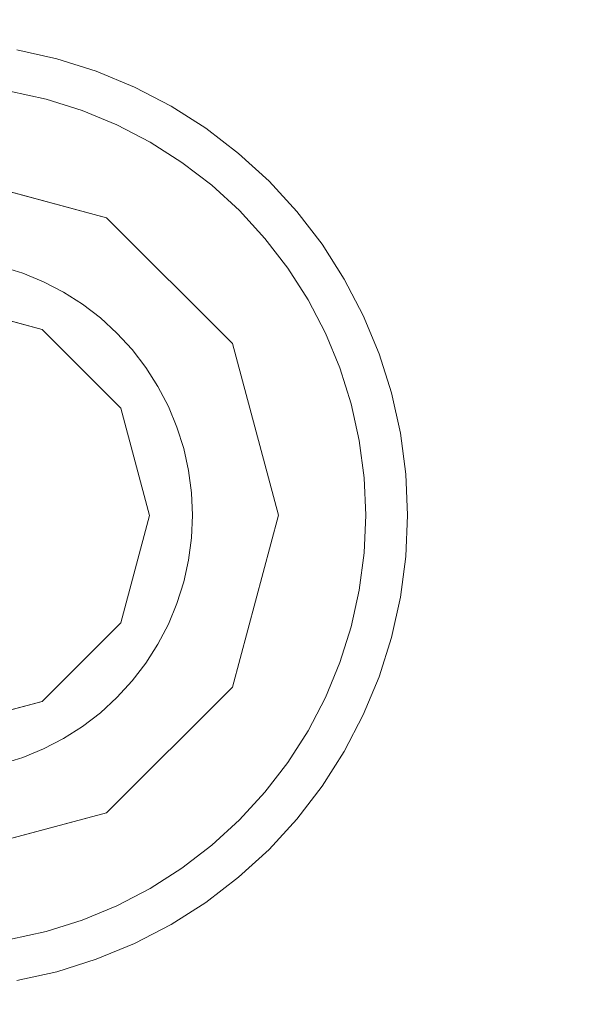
# Model space of a CAD drawing. Header units: inches. Extents: x -412 to -304, y -62 to 18.
# Tile 7 of 256: x -365.526 to -365.274, y -48.227 to -47.776. Entities that reach past the tile are written whole.
import ezdxf

# ---------------------------------------------------------------- set-up
doc = ezdxf.new("R2010")
doc.units = ezdxf.units.IN
doc.header["$LTSCALE"] = 32
doc.header["$MEASUREMENT"] = 0
for name, color, linetype, lineweight in [('Black', 7, 'Continuous', 18), ('DashLine', 7, 'Continuous', 13), ('Drawing', 7, 'Continuous', 18), ('Metal_HtAdjMech', 7, 'Continuous', 18), ('Metal_MP', 7, 'Continuous', 5), ('None', 7, 'Continuous', 18), ('SolidLine', 7, 'Continuous', 15), ('Wood_1-H', 7, 'Continuous', 13)]:
    doc.layers.add(name, color=color, linetype=linetype, lineweight=lineweight)

# ---------------------------------------------------------------- blocks, each defined once
blk = doc.blocks.new('Group-20')
at = {"layer": 'Black'}
for points in [[(-34.54794, 16.53613, 28.9791), (34.54794, 16.53613, 28.9791), (34.54794, -16.53613, 28.9791), (-34.54794, -16.53613, 28.9791)], [(-34.54794, 16.53613, 27.70079), (34.54794, 16.53613, 27.70079), (34.54794, -16.53613, 27.70079), (-34.54794, -16.53613, 27.70079)]]:
    blk.add_3dface(points, dxfattribs=at)
at = {"layer": 'Wood_1-H'}
for points in [[(-35.96494, 17.95313, 28.99879), (35.96494, 17.95313, 28.99879), (35.96494, -17.95313, 28.99879), (-35.96494, -17.95313, 28.99879)], [(-35.96494, 17.95313, 28.9791), (35.96494, 17.95313, 28.9791), (35.96494, -17.95313, 28.9791), (-35.96494, -17.95313, 28.9791)]]:
    blk.add_3dface(points, dxfattribs=at)
blk = doc.blocks.new('MP-Leg-502-89 (3D)')
at = {"layer": 'Metal_MP', "invisible_edges": 8}
for points in [[(-1.84436, 0.25, 5.29509), (-19.27102, 0.25, 1.8125), (-19.27102, -0.25, 1.8125), (-1.84436, -0.25, 5.29509)], [(-1.84436, -0.25, 2.30255), (-19.27102, -0.25, 0.3125), (-19.27102, 0.25, 0.3125), (-1.84436, 0.25, 2.30255)]]:
    blk.add_3dface(points, dxfattribs=at)
at = {"layer": 'Metal_MP'}
for points in [[(-1.84436, 0.25, 5.29509), (-1.84436, 0.25, 2.30255), (-19.27102, 0.25, 0.3125), (-19.27102, 0.25, 1.8125)], [(-1.84436, -0.25, 2.30255), (-1.84436, -0.25, 5.29509), (-19.27102, -0.25, 1.8125), (-19.27102, -0.25, 0.3125)]]:
    blk.add_3dface(points, dxfattribs=at)
blk = doc.blocks.new('MPHtAdjLeg-16 (3D)')
at = {"layer": 'DashLine', "color": 7, "rotation": 59.99999999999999}
blk.add_blockref('MP-Leg-502-89 (3D)', (0, 0), dxfattribs=at)
blk = doc.blocks.new('MpHtAdjBase-3 (3D)')
at = {"layer": 'Black', "color": 7, "xscale": -1}
blk.add_blockref('MPHtAdjLeg-16 (3D)', (21.55512, 0), dxfattribs=at)
blk = doc.blocks.new('TIEndPipe-500 (3D)')
at = {"layer": 'Black'}
for points, invisible_edges in [([(-1.03018, 7.44289), (-1.04337, 7.4921), (-1.13931, 7.45782), (-1.13558, 7.44101)], 10), ([(-1.03018, 7.44289, -0.15748), (-1.04337, 7.4921, -0.15748), (-1.0612, 7.47159, -0.15748), (-1.05897, 7.46153, -0.15748)], 10), ([(-0.84652, 7.4921), (-0.8597, 7.44289), (-0.75936, 7.42458), (-0.75418, 7.44101)], 10), ([(-0.84652, 7.4921, -0.15748), (-0.8597, 7.44289, -0.15748), (-0.83389, 7.45171, -0.15748), (-0.8308, 7.46153, -0.15748)], 10), ([(-0.75418, 7.44101), (-0.75045, 7.45782), (-0.84652, 7.4921)], 10), ([(-1.0612, 7.47159, -0.07874), (-1.05897, 7.46153, -0.07874), (-1.15404, 7.43606, -0.07874), (-1.15813, 7.4545, -0.07874)], 10), ([(-0.73164, 7.4545, -0.07874), (-0.73572, 7.43606, -0.07874), (-0.8308, 7.46153, -0.07874), (-0.82857, 7.47159, -0.07874)], 10), ([(-1.14836, 7.41804, -0.07874), (-1.15404, 7.43606, -0.07874), (-1.05897, 7.46153, -0.07874), (-1.05587, 7.45171, -0.07874)], 10), ([(-1.05587, 7.45171, -0.15748), (-1.05587, 7.45171, -0.07874), (-1.05897, 7.46153, -0.07874), (-1.05897, 7.46153, -0.15748)], 5), ([(-1.05897, 7.46153, -0.15748), (-1.05587, 7.45171, -0.15748), (-1.03018, 7.44289, -0.15748)], 10), ([(-0.83389, 7.45171, -0.07874), (-0.8308, 7.46153, -0.07874), (-0.73572, 7.43606, -0.07874), (-0.74141, 7.41804, -0.07874)], 10), ([(-0.8308, 7.46153, -0.15748), (-0.8308, 7.46153, -0.07874), (-0.83389, 7.45171, -0.07874), (-0.83389, 7.45171, -0.15748)], 5), ([(-1.15813, 7.4545, -0.01969), (-1.15404, 7.43606, -0.01969), (-1.13558, 7.44101), (-1.13931, 7.45782)], 10), ([(-1.15404, 7.43606, -0.07874), (-1.15404, 7.43606, -0.01969), (-1.15813, 7.4545, -0.01969), (-1.15813, 7.4545, -0.07874)], 5), ([(-0.73572, 7.43606, -0.01969), (-0.73164, 7.4545, -0.01969), (-0.75045, 7.45782), (-0.75418, 7.44101)], 10), ([(-0.73164, 7.4545, -0.07874), (-0.73164, 7.4545, -0.01969), (-0.73572, 7.43606, -0.01969), (-0.73572, 7.43606, -0.07874)], 5), ([(-1.05587, 7.45171, -0.07874), (-1.05193, 7.44219, -0.07874), (-1.14113, 7.40059, -0.07874), (-1.14836, 7.41804, -0.07874)], 10), ([(-1.05193, 7.44219, -0.15748), (-1.05193, 7.44219, -0.07874), (-1.05587, 7.45171, -0.07874), (-1.05587, 7.45171, -0.15748)], 5), ([(-1.05587, 7.45171, -0.15748), (-1.05193, 7.44219, -0.15748), (-1.04717, 7.43305, -0.15748), (-1.03018, 7.44289, -0.15748)], 12), ([(-0.8597, 7.44289, -0.15748), (-0.8426, 7.43305, -0.15748), (-0.83784, 7.44219, -0.15748), (-0.83389, 7.45171, -0.15748)], 9), ([(-0.74141, 7.41804, -0.07874), (-0.74863, 7.40059, -0.07874), (-0.83784, 7.44219, -0.07874), (-0.83389, 7.45171, -0.07874)], 10), ([(-0.83389, 7.45171, -0.15748), (-0.83389, 7.45171, -0.07874), (-0.83784, 7.44219, -0.07874), (-0.83784, 7.44219, -0.15748)], 5), ([(-1.15404, 7.43606, -0.01969), (-1.14836, 7.41804, -0.01969), (-1.1304, 7.42458), (-1.13558, 7.44101)], 10), ([(-1.13241, 7.38384, -0.07874), (-1.14113, 7.40059, -0.07874), (-1.05193, 7.44219, -0.07874), (-1.04717, 7.43305, -0.07874)], 10), ([(-1.13558, 7.44101), (-1.1304, 7.42458), (-1.03018, 7.44289)], 10), ([(-1.1304, 7.42458), (-1.12381, 7.40867), (-1.11586, 7.39339), (-1.03018, 7.44289)], 12), ([(-1.03018, 7.44289), (-1.11586, 7.39339), (-1.1066, 7.37886)], 9), ([(-1.03018, 7.44289), (-1.1066, 7.37886), (-1.09612, 7.3652)], 9), ([(-1.09612, 7.3652), (-1.08448, 7.3525), (-0.99415, 7.40686), (-1.03018, 7.44289)], 10), ([(-1.04717, 7.43305, -0.15748), (-1.04717, 7.43305, -0.07874), (-1.05193, 7.44219, -0.07874), (-1.05193, 7.44219, -0.15748)], 5), ([(-1.03018, 7.44289, -0.15748), (-1.04717, 7.43305, -0.15748), (-1.04163, 7.42436, -0.15748), (-1.03536, 7.41618, -0.15748)], 9), ([(-0.99415, 7.40686, -0.15748), (-1.03018, 7.44289, -0.15748), (-1.03536, 7.41618, -0.15748), (-1.0284, 7.40859, -0.15748)], 10), ([(-0.8597, 7.44289), (-0.89573, 7.40686), (-0.81798, 7.34086), (-0.80528, 7.3525)], 10), ([(-0.86896, 7.40163, -0.15748), (-0.86137, 7.40859, -0.15748), (-0.8597, 7.44289, -0.15748), (-0.89573, 7.40686, -0.15748)], 10), ([(-0.86137, 7.40859, -0.15748), (-0.8544, 7.41618, -0.15748), (-0.8597, 7.44289, -0.15748)], 10), ([(-0.80528, 7.3525), (-0.79364, 7.3652), (-0.78316, 7.37886), (-0.8597, 7.44289)], 12), ([(-0.78316, 7.37886), (-0.7739, 7.39339), (-0.8597, 7.44289)], 10), ([(-0.8597, 7.44289), (-0.7739, 7.39339), (-0.76595, 7.40867), (-0.75936, 7.42458)], 9), ([(-0.8544, 7.41618, -0.15748), (-0.84813, 7.42436, -0.15748), (-0.8426, 7.43305, -0.15748), (-0.8597, 7.44289, -0.15748)], 12), ([(-0.8426, 7.43305, -0.07874), (-0.83784, 7.44219, -0.07874), (-0.74863, 7.40059, -0.07874), (-0.75736, 7.38384, -0.07874)], 10), ([(-0.83784, 7.44219, -0.15748), (-0.83784, 7.44219, -0.07874), (-0.8426, 7.43305, -0.07874), (-0.8426, 7.43305, -0.15748)], 5), ([(-0.74141, 7.41804, -0.01969), (-0.73572, 7.43606, -0.01969), (-0.75418, 7.44101), (-0.75936, 7.42458)], 10), ([(-1.14836, 7.41804, -0.07874), (-1.14836, 7.41804, -0.01969), (-1.15404, 7.43606, -0.01969), (-1.15404, 7.43606, -0.07874)], 5), ([(-1.04717, 7.43305, -0.07874), (-1.04163, 7.42436, -0.07874), (-1.12226, 7.3679, -0.07874), (-1.13241, 7.38384, -0.07874)], 10), ([(-1.04163, 7.42436, -0.15748), (-1.04163, 7.42436, -0.07874), (-1.04717, 7.43305, -0.07874), (-1.04717, 7.43305, -0.15748)], 5), ([(-0.75736, 7.38384, -0.07874), (-0.76751, 7.3679, -0.07874), (-0.84813, 7.42436, -0.07874), (-0.8426, 7.43305, -0.07874)], 10), ([(-0.8426, 7.43305, -0.15748), (-0.8426, 7.43305, -0.07874), (-0.84813, 7.42436, -0.07874), (-0.84813, 7.42436, -0.15748)], 5), ([(-0.73572, 7.43606, -0.07874), (-0.73572, 7.43606, -0.01969), (-0.74141, 7.41804, -0.01969), (-0.74141, 7.41804, -0.07874)], 5), ([(-1.14836, 7.41804, -0.01969), (-1.14113, 7.40059, -0.01969), (-1.12381, 7.40867), (-1.1304, 7.42458)], 10), ([(-1.11076, 7.35292, -0.07874), (-1.12226, 7.3679, -0.07874), (-1.04163, 7.42436, -0.07874), (-1.03536, 7.41618, -0.07874)], 10), ([(-1.03536, 7.41618, -0.15748), (-1.03536, 7.41618, -0.07874), (-1.04163, 7.42436, -0.07874), (-1.04163, 7.42436, -0.15748)], 5), ([(-0.8544, 7.41618, -0.07874), (-0.84813, 7.42436, -0.07874), (-0.76751, 7.3679, -0.07874), (-0.77901, 7.35292, -0.07874)], 10), ([(-0.84813, 7.42436, -0.15748), (-0.84813, 7.42436, -0.07874), (-0.8544, 7.41618, -0.07874), (-0.8544, 7.41618, -0.15748)], 5), ([(-0.74863, 7.40059, -0.01969), (-0.74141, 7.41804, -0.01969), (-0.75936, 7.42458), (-0.76595, 7.40867)], 10), ([(-1.14113, 7.40059, -0.07874), (-1.14113, 7.40059, -0.01969), (-1.14836, 7.41804, -0.01969), (-1.14836, 7.41804, -0.07874)], 5), ([(-1.03536, 7.41618, -0.07874), (-1.0284, 7.40859, -0.07874), (-1.098, 7.33899, -0.07874), (-1.11076, 7.35292, -0.07874)], 10), ([(-1.0284, 7.40859, -0.15748), (-1.0284, 7.40859, -0.07874), (-1.03536, 7.41618, -0.07874), (-1.03536, 7.41618, -0.15748)], 5), ([(-0.77901, 7.35292, -0.07874), (-0.79177, 7.33899, -0.07874), (-0.86137, 7.40859, -0.07874), (-0.8544, 7.41618, -0.07874)], 10), ([(-0.8544, 7.41618, -0.15748), (-0.8544, 7.41618, -0.07874), (-0.86137, 7.40859, -0.07874), (-0.86137, 7.40859, -0.15748)], 5), ([(-0.74141, 7.41804, -0.07874), (-0.74141, 7.41804, -0.01969), (-0.74863, 7.40059, -0.01969), (-0.74863, 7.40059, -0.07874)], 5), ([(-1.14113, 7.40059, -0.01969), (-1.13241, 7.38384, -0.01969), (-1.11586, 7.39339), (-1.12381, 7.40867)], 10), ([(-1.0284, 7.40859, -0.07874), (-1.0208, 7.40163, -0.07874), (-1.08407, 7.32623, -0.07874), (-1.098, 7.33899, -0.07874)], 10), ([(-1.08448, 7.3525), (-1.07179, 7.34086), (-0.99415, 7.40686)], 10), ([(-1.07179, 7.34086), (-1.05812, 7.33038), (-1.0436, 7.32113), (-0.99415, 7.40686)], 12), ([(-0.99415, 7.40686), (-1.0436, 7.32113), (-1.02832, 7.31317), (-1.01241, 7.30658)], 9), ([(-1.0208, 7.40163, -0.15748), (-1.0208, 7.40163, -0.07874), (-1.0284, 7.40859, -0.07874), (-1.0284, 7.40859, -0.15748)], 5), ([(-1.0284, 7.40859, -0.15748), (-1.0208, 7.40163, -0.15748), (-1.01263, 7.39535, -0.15748), (-0.99415, 7.40686, -0.15748)], 12), ([(-1.01263, 7.39535, -0.15748), (-1.00394, 7.38982, -0.15748), (-0.99415, 7.40686, -0.15748)], 10), ([(-0.94494, 7.39368), (-0.99415, 7.40686), (-1.01241, 7.30658), (-0.99598, 7.3014)], 10), ([(-0.99415, 7.40686, -0.15748), (-1.00394, 7.38982, -0.15748), (-0.9948, 7.38506, -0.15748), (-0.98528, 7.38112, -0.15748)], 9), ([(-0.98528, 7.38112, -0.15748), (-0.97545, 7.37802, -0.15748), (-0.94494, 7.39368, -0.15748), (-0.99415, 7.40686, -0.15748)], 10), ([(-0.9106, 7.29767), (-0.89378, 7.3014), (-0.89573, 7.40686), (-0.94494, 7.39368)], 10), ([(-0.92437, 7.37579, -0.15748), (-0.91431, 7.37802, -0.15748), (-0.89573, 7.40686, -0.15748), (-0.94494, 7.39368, -0.15748)], 10), ([(-0.89573, 7.40686, -0.15748), (-0.91431, 7.37802, -0.15748), (-0.90449, 7.38112, -0.15748)], 9), ([(-0.90449, 7.38112, -0.15748), (-0.89497, 7.38506, -0.15748), (-0.88583, 7.38982, -0.15748), (-0.89573, 7.40686, -0.15748)], 12), ([(-0.89573, 7.40686), (-0.89378, 7.3014), (-0.87736, 7.30658), (-0.86145, 7.31317)], 9), ([(-0.89573, 7.40686), (-0.84617, 7.32113), (-0.83164, 7.33038), (-0.81798, 7.34086)], 9), ([(-0.86145, 7.31317), (-0.84617, 7.32113), (-0.89573, 7.40686)], 10), ([(-0.89573, 7.40686, -0.15748), (-0.87714, 7.39535, -0.15748), (-0.86896, 7.40163, -0.15748)], 9), ([(-0.89573, 7.40686, -0.15748), (-0.88583, 7.38982, -0.15748), (-0.87714, 7.39535, -0.15748)], 9), ([(-0.79177, 7.33899, -0.07874), (-0.8057, 7.32623, -0.07874), (-0.86896, 7.40163, -0.07874), (-0.86137, 7.40859, -0.07874)], 10), ([(-0.86137, 7.40859, -0.15748), (-0.86137, 7.40859, -0.07874), (-0.86896, 7.40163, -0.07874), (-0.86896, 7.40163, -0.15748)], 5), ([(-0.75736, 7.38384, -0.01969), (-0.74863, 7.40059, -0.01969), (-0.76595, 7.40867), (-0.7739, 7.39339)], 10), ([(-1.13241, 7.38384, -0.07874), (-1.13241, 7.38384, -0.01969), (-1.14113, 7.40059, -0.01969), (-1.14113, 7.40059, -0.07874)], 5), ([(-1.06908, 7.31473, -0.07874), (-1.08407, 7.32623, -0.07874), (-1.0208, 7.40163, -0.07874), (-1.01263, 7.39535, -0.07874)], 10), ([(-1.01263, 7.39535, -0.15748), (-1.01263, 7.39535, -0.07874), (-1.0208, 7.40163, -0.07874), (-1.0208, 7.40163, -0.15748)], 5), ([(-0.87714, 7.39535, -0.07874), (-0.86896, 7.40163, -0.07874), (-0.8057, 7.32623, -0.07874), (-0.82068, 7.31473, -0.07874)], 10), ([(-0.86896, 7.40163, -0.15748), (-0.86896, 7.40163, -0.07874), (-0.87714, 7.39535, -0.07874), (-0.87714, 7.39535, -0.15748)], 5), ([(-0.74863, 7.40059, -0.07874), (-0.74863, 7.40059, -0.01969), (-0.75736, 7.38384, -0.01969), (-0.75736, 7.38384, -0.07874)], 5), ([(-1.13241, 7.38384, -0.01969), (-1.12226, 7.3679, -0.01969), (-1.1066, 7.37886), (-1.11586, 7.39339)], 10), ([(-1.01263, 7.39535, -0.07874), (-1.00394, 7.38982, -0.07874), (-1.05315, 7.30458, -0.07874), (-1.06908, 7.31473, -0.07874)], 10), ([(-1.00394, 7.38982, -0.15748), (-1.00394, 7.38982, -0.07874), (-1.01263, 7.39535, -0.07874), (-1.01263, 7.39535, -0.15748)], 5), ([(-0.99598, 7.3014), (-0.97916, 7.29767), (-0.94494, 7.39368)], 10), ([(-0.97916, 7.29767), (-0.96209, 7.29543), (-0.94494, 7.39368)], 10), ([(-0.97545, 7.37802, -0.15748), (-0.96539, 7.37579, -0.15748), (-0.95518, 7.37444, -0.15748), (-0.94494, 7.39368, -0.15748)], 12), ([(-0.96209, 7.29543), (-0.94488, 7.29468), (-0.94494, 7.39368)], 10), ([(-0.95518, 7.37444, -0.15748), (-0.94488, 7.37399, -0.15748), (-0.94494, 7.39368, -0.15748)], 10), ([(-0.94494, 7.39368), (-0.92767, 7.29543), (-0.9106, 7.29767)], 9), ([(-0.94494, 7.39368), (-0.94488, 7.29468), (-0.92767, 7.29543)], 9), ([(-0.94494, 7.39368, -0.15748), (-0.93459, 7.37444, -0.15748), (-0.92437, 7.37579, -0.15748)], 9), ([(-0.94494, 7.39368, -0.15748), (-0.94488, 7.37399, -0.15748), (-0.93459, 7.37444, -0.15748)], 9), ([(-0.88583, 7.38982, -0.07874), (-0.87714, 7.39535, -0.07874), (-0.82068, 7.31473, -0.07874), (-0.83661, 7.30458, -0.07874)], 10), ([(-0.87714, 7.39535, -0.15748), (-0.87714, 7.39535, -0.07874), (-0.88583, 7.38982, -0.07874), (-0.88583, 7.38982, -0.15748)], 5), ([(-0.76751, 7.3679, -0.01969), (-0.75736, 7.38384, -0.01969), (-0.7739, 7.39339), (-0.78316, 7.37886)], 10), ([(-1.00394, 7.38982, -0.07874), (-0.9948, 7.38506, -0.07874), (-1.03639, 7.29586, -0.07874), (-1.05315, 7.30458, -0.07874)], 10), ([(-0.9948, 7.38506, -0.15748), (-0.9948, 7.38506, -0.07874), (-1.00394, 7.38982, -0.07874), (-1.00394, 7.38982, -0.15748)], 5), ([(-0.83661, 7.30458, -0.07874), (-0.85337, 7.29586, -0.07874), (-0.89497, 7.38506, -0.07874), (-0.88583, 7.38982, -0.07874)], 10), ([(-0.88583, 7.38982, -0.15748), (-0.88583, 7.38982, -0.07874), (-0.89497, 7.38506, -0.07874), (-0.89497, 7.38506, -0.15748)], 5), ([(-1.12226, 7.3679, -0.07874), (-1.12226, 7.3679, -0.01969), (-1.13241, 7.38384, -0.01969), (-1.13241, 7.38384, -0.07874)], 5), ([(-1.01894, 7.28863, -0.07874), (-1.03639, 7.29586, -0.07874), (-0.9948, 7.38506, -0.07874), (-0.98528, 7.38112, -0.07874)], 10), ([(-0.98528, 7.38112, -0.15748), (-0.98528, 7.38112, -0.07874), (-0.9948, 7.38506, -0.07874), (-0.9948, 7.38506, -0.15748)], 5), ([(-0.90449, 7.38112, -0.07874), (-0.89497, 7.38506, -0.07874), (-0.85337, 7.29586, -0.07874), (-0.87082, 7.28863, -0.07874)], 10), ([(-0.89497, 7.38506, -0.15748), (-0.89497, 7.38506, -0.07874), (-0.90449, 7.38112, -0.07874), (-0.90449, 7.38112, -0.15748)], 5), ([(-0.75736, 7.38384, -0.07874), (-0.75736, 7.38384, -0.01969), (-0.76751, 7.3679, -0.01969), (-0.76751, 7.3679, -0.07874)], 5), ([(-1.12226, 7.3679, -0.01969), (-1.11076, 7.35292, -0.01969), (-1.09612, 7.3652), (-1.1066, 7.37886)], 10), ([(-1.00093, 7.28295, -0.07874), (-1.01894, 7.28863, -0.07874), (-0.98528, 7.38112, -0.07874), (-0.97545, 7.37802, -0.07874)], 10), ([(-0.97545, 7.37802, -0.07874), (-0.96539, 7.37579, -0.07874), (-0.98248, 7.27886, -0.07874), (-1.00093, 7.28295, -0.07874)], 10), ([(-0.97545, 7.37802, -0.15748), (-0.97545, 7.37802, -0.07874), (-0.98528, 7.38112, -0.07874), (-0.98528, 7.38112, -0.15748)], 5), ([(-0.96539, 7.37579, -0.15748), (-0.96539, 7.37579, -0.07874), (-0.97545, 7.37802, -0.07874), (-0.97545, 7.37802, -0.15748)], 5), ([(-0.88884, 7.28295, -0.07874), (-0.90728, 7.27886, -0.07874), (-0.92437, 7.37579, -0.07874), (-0.91431, 7.37802, -0.07874)], 10), ([(-0.91431, 7.37802, -0.15748), (-0.91431, 7.37802, -0.07874), (-0.92437, 7.37579, -0.07874), (-0.92437, 7.37579, -0.15748)], 5), ([(-0.91431, 7.37802, -0.07874), (-0.90449, 7.38112, -0.07874), (-0.87082, 7.28863, -0.07874), (-0.88884, 7.28295, -0.07874)], 10), ([(-0.90449, 7.38112, -0.15748), (-0.90449, 7.38112, -0.07874), (-0.91431, 7.37802, -0.07874), (-0.91431, 7.37802, -0.15748)], 5), ([(-0.77901, 7.35292, -0.01969), (-0.76751, 7.3679, -0.01969), (-0.78316, 7.37886), (-0.79364, 7.3652)], 10), ([(-0.96375, 7.27639, -0.07874), (-0.98248, 7.27886, -0.07874), (-0.96539, 7.37579, -0.07874), (-0.95518, 7.37444, -0.07874)], 10), ([(-0.95518, 7.37444, -0.15748), (-0.95518, 7.37444, -0.07874), (-0.96539, 7.37579, -0.07874), (-0.96539, 7.37579, -0.15748)], 5), ([(-0.95518, 7.37444, -0.07874), (-0.94488, 7.37399, -0.07874), (-0.94488, 7.27557, -0.07874), (-0.96375, 7.27639, -0.07874)], 10), ([(-0.94488, 7.37399, -0.15748), (-0.94488, 7.37399, -0.07874), (-0.95518, 7.37444, -0.07874), (-0.95518, 7.37444, -0.15748)], 5), ([(-0.92601, 7.27639, -0.07874), (-0.94488, 7.27557, -0.07874), (-0.94488, 7.37399, -0.07874), (-0.93459, 7.37444, -0.07874)], 10), ([(-0.93459, 7.37444, -0.15748), (-0.93459, 7.37444, -0.07874), (-0.94488, 7.37399, -0.07874), (-0.94488, 7.37399, -0.15748)], 5), ([(-0.93459, 7.37444, -0.07874), (-0.92437, 7.37579, -0.07874), (-0.90728, 7.27886, -0.07874), (-0.92601, 7.27639, -0.07874)], 10), ([(-0.92437, 7.37579, -0.15748), (-0.92437, 7.37579, -0.07874), (-0.93459, 7.37444, -0.07874), (-0.93459, 7.37444, -0.15748)], 5), ([(-1.11076, 7.35292, -0.07874), (-1.11076, 7.35292, -0.01969), (-1.12226, 7.3679, -0.01969), (-1.12226, 7.3679, -0.07874)], 5), ([(-1.11076, 7.35292, -0.01969), (-1.098, 7.33899, -0.01969), (-1.08448, 7.3525), (-1.09612, 7.3652)], 10), ([(-0.79177, 7.33899, -0.01969), (-0.77901, 7.35292, -0.01969), (-0.79364, 7.3652), (-0.80528, 7.3525)], 10), ([(-0.76751, 7.3679, -0.07874), (-0.76751, 7.3679, -0.01969), (-0.77901, 7.35292, -0.01969), (-0.77901, 7.35292, -0.07874)], 5), ([(-1.098, 7.33899, -0.07874), (-1.098, 7.33899, -0.01969), (-1.11076, 7.35292, -0.01969), (-1.11076, 7.35292, -0.07874)], 5), ([(-1.098, 7.33899, -0.01969), (-1.08407, 7.32623, -0.01969), (-1.07179, 7.34086), (-1.08448, 7.3525)], 10), ([(-0.8057, 7.32623, -0.01969), (-0.79177, 7.33899, -0.01969), (-0.80528, 7.3525), (-0.81798, 7.34086)], 10), ([(-0.77901, 7.35292, -0.07874), (-0.77901, 7.35292, -0.01969), (-0.79177, 7.33899, -0.01969), (-0.79177, 7.33899, -0.07874)], 5), ([(-1.08407, 7.32623, -0.07874), (-1.08407, 7.32623, -0.01969), (-1.098, 7.33899, -0.01969), (-1.098, 7.33899, -0.07874)], 5), ([(-1.08407, 7.32623, -0.01969), (-1.06908, 7.31473, -0.01969), (-1.05812, 7.33038), (-1.07179, 7.34086)], 10), ([(-0.82068, 7.31473, -0.01969), (-0.8057, 7.32623, -0.01969), (-0.81798, 7.34086), (-0.83164, 7.33038)], 10), ([(-0.79177, 7.33899, -0.07874), (-0.79177, 7.33899, -0.01969), (-0.8057, 7.32623, -0.01969), (-0.8057, 7.32623, -0.07874)], 5), ([(-1.06908, 7.31473, -0.01969), (-1.05315, 7.30458, -0.01969), (-1.0436, 7.32113), (-1.05812, 7.33038)], 10), ([(-0.83661, 7.30458, -0.01969), (-0.82068, 7.31473, -0.01969), (-0.83164, 7.33038), (-0.84617, 7.32113)], 10), ([(-1.06908, 7.31473, -0.07874), (-1.06908, 7.31473, -0.01969), (-1.08407, 7.32623, -0.01969), (-1.08407, 7.32623, -0.07874)], 5), ([(-0.8057, 7.32623, -0.07874), (-0.8057, 7.32623, -0.01969), (-0.82068, 7.31473, -0.01969), (-0.82068, 7.31473, -0.07874)], 5), ([(-1.05315, 7.30458, -0.01969), (-1.03639, 7.29586, -0.01969), (-1.02832, 7.31317), (-1.0436, 7.32113)], 10), ([(-0.85337, 7.29586, -0.01969), (-0.83661, 7.30458, -0.01969), (-0.84617, 7.32113), (-0.86145, 7.31317)], 10), ([(-1.05315, 7.30458, -0.07874), (-1.05315, 7.30458, -0.01969), (-1.06908, 7.31473, -0.01969), (-1.06908, 7.31473, -0.07874)], 5), ([(-0.82068, 7.31473, -0.07874), (-0.82068, 7.31473, -0.01969), (-0.83661, 7.30458, -0.01969), (-0.83661, 7.30458, -0.07874)], 5), ([(-1.03639, 7.29586, -0.01969), (-1.01894, 7.28863, -0.01969), (-1.01241, 7.30658), (-1.02832, 7.31317)], 10), ([(-0.87082, 7.28863, -0.01969), (-0.85337, 7.29586, -0.01969), (-0.86145, 7.31317), (-0.87736, 7.30658)], 10), ([(-1.01894, 7.28863, -0.01969), (-1.00093, 7.28295, -0.01969), (-0.99598, 7.3014), (-1.01241, 7.30658)], 10), ([(-0.88884, 7.28295, -0.01969), (-0.87082, 7.28863, -0.01969), (-0.87736, 7.30658), (-0.89378, 7.3014)], 10), ([(-1.03639, 7.29586, -0.07874), (-1.03639, 7.29586, -0.01969), (-1.05315, 7.30458, -0.01969), (-1.05315, 7.30458, -0.07874)], 5), ([(-1.00093, 7.28295, -0.01969), (-0.98248, 7.27886, -0.01969), (-0.97916, 7.29767), (-0.99598, 7.3014)], 10), ([(-0.90728, 7.27886, -0.01969), (-0.88884, 7.28295, -0.01969), (-0.89378, 7.3014), (-0.9106, 7.29767)], 10), ([(-0.83661, 7.30458, -0.07874), (-0.83661, 7.30458, -0.01969), (-0.85337, 7.29586, -0.01969), (-0.85337, 7.29586, -0.07874)], 5), ([(-0.98248, 7.27886, -0.01969), (-0.96375, 7.27639, -0.01969), (-0.96209, 7.29543), (-0.97916, 7.29767)], 10), ([(-0.92601, 7.27639, -0.01969), (-0.90728, 7.27886, -0.01969), (-0.9106, 7.29767), (-0.92767, 7.29543)], 10), ([(-1.01894, 7.28863, -0.07874), (-1.01894, 7.28863, -0.01969), (-1.03639, 7.29586, -0.01969), (-1.03639, 7.29586, -0.07874)], 5), ([(-0.96375, 7.27639, -0.01969), (-0.94488, 7.27557, -0.01969), (-0.94488, 7.29468), (-0.96209, 7.29543)], 10), ([(-0.94488, 7.27557, -0.01969), (-0.92601, 7.27639, -0.01969), (-0.92767, 7.29543), (-0.94488, 7.29468)], 10), ([(-0.85337, 7.29586, -0.07874), (-0.85337, 7.29586, -0.01969), (-0.87082, 7.28863, -0.01969), (-0.87082, 7.28863, -0.07874)], 5), ([(-1.00093, 7.28295, -0.07874), (-1.00093, 7.28295, -0.01969), (-1.01894, 7.28863, -0.01969), (-1.01894, 7.28863, -0.07874)], 5), ([(-0.87082, 7.28863, -0.07874), (-0.87082, 7.28863, -0.01969), (-0.88884, 7.28295, -0.01969), (-0.88884, 7.28295, -0.07874)], 5), ([(-0.98248, 7.27886, -0.07874), (-0.98248, 7.27886, -0.01969), (-1.00093, 7.28295, -0.01969), (-1.00093, 7.28295, -0.07874)], 5), ([(-0.88884, 7.28295, -0.07874), (-0.88884, 7.28295, -0.01969), (-0.90728, 7.27886, -0.01969), (-0.90728, 7.27886, -0.07874)], 5), ([(-0.96375, 7.27639, -0.07874), (-0.96375, 7.27639, -0.01969), (-0.98248, 7.27886, -0.01969), (-0.98248, 7.27886, -0.07874)], 5), ([(-0.90728, 7.27886, -0.07874), (-0.90728, 7.27886, -0.01969), (-0.92601, 7.27639, -0.01969), (-0.92601, 7.27639, -0.07874)], 5), ([(-0.94488, 7.27557, -0.07874), (-0.94488, 7.27557, -0.01969), (-0.96375, 7.27639, -0.01969), (-0.96375, 7.27639, -0.07874)], 5), ([(-0.92601, 7.27639, -0.07874), (-0.92601, 7.27639, -0.01969), (-0.94488, 7.27557, -0.01969), (-0.94488, 7.27557, -0.07874)], 5)]:
    blk.add_3dface(points, dxfattribs=dict(at, invisible_edges=invisible_edges))
for points in [[(-1.03018, 7.44289, -0.15748), (-1.03018, 7.44289), (-1.04337, 7.4921), (-1.04337, 7.4921, -0.15748)], [(-0.84652, 7.4921, -0.15748), (-0.84652, 7.4921), (-0.8597, 7.44289), (-0.8597, 7.44289, -0.15748)], [(-0.99415, 7.40686, -0.15748), (-0.99415, 7.40686), (-1.03018, 7.44289), (-1.03018, 7.44289, -0.15748)], [(-0.8597, 7.44289, -0.15748), (-0.8597, 7.44289), (-0.89573, 7.40686), (-0.89573, 7.40686, -0.15748)], [(-0.94494, 7.39368, -0.15748), (-0.94494, 7.39368), (-0.99415, 7.40686), (-0.99415, 7.40686, -0.15748)], [(-0.89573, 7.40686, -0.15748), (-0.89573, 7.40686), (-0.94494, 7.39368), (-0.94494, 7.39368, -0.15748)]]:
    blk.add_3dface(points, dxfattribs=at)
at = {"layer": 'Metal_HtAdjMech'}
for points, invisible_edges in [([(-1.10236, 7.4921, -0.07874), (-1.53543, 9.86172, -0.07874), (-1.45669, 2.88977, -0.07874)], 11), ([(-1.45669, 2.88977, -0.15748), (-1.45669, 9.86172, -0.15748), (-1.10236, 7.4921, -0.15748)], 10), ([(-0.7874, 7.4921, -0.15748), (-0.43307, 9.85828, -0.15748), (-1.08126, 4.61809, -0.15748)], 11), ([(-1.02362, 4.67573, -0.15748), (-1.08126, 4.61809, -0.15748), (-0.43307, 9.85828, -0.15748)], 10), ([(-0.94488, 4.69683, -0.15748), (-1.02362, 4.67573, -0.15748), (-0.43307, 9.85828, -0.15748)], 10), ([(-0.43307, 9.85828, -0.15748), (-0.35433, 9.77954, -0.15748), (-0.86614, 4.67573, -0.15748), (-0.94488, 4.69683, -0.15748)], 10), ([(-0.35433, 9.77954, -0.15748), (-0.8085, 4.61809, -0.15748), (-0.86614, 4.67573, -0.15748)], 9), ([(-0.7874, 4.53935, -0.15748), (-0.8085, 4.61809, -0.15748), (-0.35433, 9.77954, -0.15748), (-0.35433, 3.2441, -0.15748)], 10), ([(-0.8085, 4.61809, -0.07874), (-0.35433, 9.77954, -0.07874), (-0.7874, 7.4921, -0.07874)], 11), ([(-0.8085, 4.61809, -0.07874), (-0.7874, 4.53935, -0.07874), (-0.35433, 3.2441, -0.07874), (-0.35433, 9.77954, -0.07874)], 10), ([(-1.10236, 7.4921, -0.15748), (-1.08126, 7.41336, -0.15748), (-1.45669, 2.88977, -0.15748)], 10), ([(-1.45669, 2.88977, -0.07874), (-1.08126, 7.41336, -0.07874), (-1.10236, 7.4921, -0.07874)], 9), ([(-1.08126, 4.61809, -0.15748), (-0.8085, 7.41336, -0.15748), (-0.7874, 7.4921, -0.15748)], 9), ([(-0.7874, 7.4921, -0.07874), (-0.8085, 7.41336, -0.07874), (-0.8085, 4.61809, -0.07874)], 10), ([(-1.08126, 7.41336, -0.15748), (-1.02362, 7.35572, -0.15748), (-1.45669, 2.88977, -0.15748)], 10), ([(-1.45669, 2.88977, -0.07874), (-1.02362, 7.35572, -0.07874), (-1.08126, 7.41336, -0.07874)], 9), ([(-0.86614, 7.35572, -0.15748), (-0.8085, 7.41336, -0.15748), (-1.08126, 4.61809, -0.15748)], 10), ([(-0.8085, 4.61809, -0.07874), (-0.8085, 7.41336, -0.07874), (-0.86614, 7.35572, -0.07874)], 9), ([(-1.10236, 4.53935, -0.15748), (-1.45669, 2.88977, -0.15748), (-1.02362, 7.35572, -0.15748)], 11), ([(-1.02362, 7.35572, -0.07874), (-1.45669, 2.88977, -0.07874), (-1.10236, 4.53935, -0.07874)], 11), ([(-1.02362, 7.35572, -0.15748), (-0.94488, 7.33462, -0.15748), (-1.08126, 4.61809, -0.15748), (-1.10236, 4.53935, -0.15748)], 10), ([(-1.10236, 4.53935, -0.07874), (-1.08126, 4.61809, -0.07874), (-1.02362, 7.35572, -0.07874)], 10), ([(-0.94488, 7.33462, -0.15748), (-0.86614, 7.35572, -0.15748), (-1.08126, 4.61809, -0.15748)], 10), ([(-1.02362, 7.35572, -0.07874), (-1.08126, 4.61809, -0.07874), (-1.02362, 4.67573, -0.07874)], 9), ([(-0.94488, 7.33462, -0.07874), (-1.02362, 7.35572, -0.07874), (-1.02362, 4.67573, -0.07874), (-0.94488, 4.69683, -0.07874)], 10), ([(-0.86614, 7.35572, -0.07874), (-0.94488, 7.33462, -0.07874), (-0.94488, 4.69683, -0.07874), (-0.86614, 4.67573, -0.07874)], 10), ([(-0.86614, 4.67573, -0.07874), (-0.8085, 4.61809, -0.07874), (-0.86614, 7.35572, -0.07874)], 10)]:
    blk.add_3dface(points, dxfattribs=dict(at, invisible_edges=invisible_edges))
for points in [[(-1.08126, 7.41336, -0.07874), (-1.08126, 7.41336, -0.15748), (-1.10236, 7.4921, -0.15748), (-1.10236, 7.4921, -0.07874)], [(-0.7874, 7.4921, -0.07874), (-0.7874, 7.4921, -0.15748), (-0.8085, 7.41336, -0.15748), (-0.8085, 7.41336, -0.07874)], [(-1.02362, 7.35572, -0.07874), (-1.02362, 7.35572, -0.15748), (-1.08126, 7.41336, -0.15748), (-1.08126, 7.41336, -0.07874)], [(-0.8085, 7.41336, -0.07874), (-0.8085, 7.41336, -0.15748), (-0.86614, 7.35572, -0.15748), (-0.86614, 7.35572, -0.07874)], [(-0.94488, 7.33462, -0.07874), (-0.94488, 7.33462, -0.15748), (-1.02362, 7.35572, -0.15748), (-1.02362, 7.35572, -0.07874)], [(-0.86614, 7.35572, -0.07874), (-0.86614, 7.35572, -0.15748), (-0.94488, 7.33462, -0.15748), (-0.94488, 7.33462, -0.07874)]]:
    blk.add_3dface(points, dxfattribs=at)
blk = doc.blocks.new('Group-23')
at = {"layer": 'None'}
blk.add_blockref('Group-20', (0, 0), dxfattribs=at)
at = {"layer": 'SolidLine', "color": 7}
blk.add_blockref('MpHtAdjBase-3 (3D)', (0, 0), dxfattribs=at)
at = {"layer": 'SolidLine', "color": 7, "rotation": 180}
blk.add_blockref('TIEndPipe-500 (3D)', (21.55512, 0, 27.70079), dxfattribs=at)
blk = doc.blocks.new('MP Ht Adju Rect Table (3D)')
at = {"layer": 'None'}
blk.add_blockref('Group-23', (0, 0), dxfattribs=at)
at = {"layer": 'Drawing', "color": 0, "flags": 1}
for tag in ['Tag', 'Catalog', 'Option1', 'Option2', 'Option3', 'Option4', 'Option5', 'Option6', 'Option7', 'Option8', 'Option9', 'Option10', 'Option11', 'Option12', 'Custom', 'FinishGroup', 'Discount', 'Item2', 'Item3', 'Item6', 'Item9', 'Item10', 'Item12', 'Item13', 'Item16', 'Item19', 'Item20', 'Item21', 'Item22', 'Item23', 'Item24', 'Item25', 'Item8', 'Item18', 'Item1', 'Item4', 'Item5', 'Item7', 'Item11', 'Item14', 'Item15', 'Item17']:
    blk.add_attdef(tag, (-16.60664, -46.53056), '', height=0.00709, dxfattribs=at)

msp = doc.modelspace()

# ---------------------------------------------------------------- block references
at = {"layer": 'Drawing', "rotation": 270}
msp.add_blockref('MP Ht Adju Rect Table (3D)', (-358.07283, -25.50309), dxfattribs=at)

doc.saveas('drawing.dxf')
